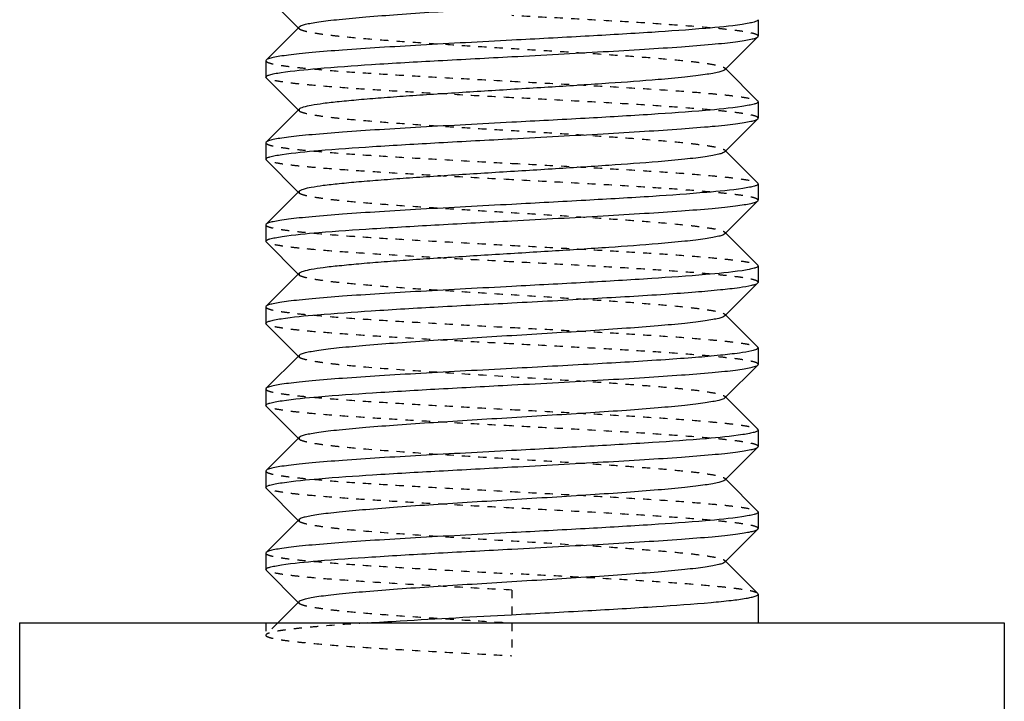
# Model space of a CAD drawing. Header units: millimetres. Extents: x -24622 to 57, y -1603 to 1112.
# Tile 83 of 219: x -1907.51 to -1895.51, y 625.17 to 633.47. Entities that reach past the tile are written whole.
import ezdxf

# ---------------------------------------------------------------- set-up
doc = ezdxf.new("R2010")
doc.units = ezdxf.units.MM
doc.linetypes.add('HIDDEN', pattern=[0.2, 0.1, -0.1])
doc.layers.add('02___PRT_ALL_AXES', color=7, linetype='Continuous')
doc.layers.add('DEFAULT_2', color=8, linetype='HIDDEN')

msp = doc.modelspace()

# ---------------------------------------------------------------- linework, layer by layer
at = {"color": 7, "linetype": 'Continuous'}
for p, q in [((-1904.501, 633.763), (-1904.11, 633.371)), ((-1904.101, 633.381), (-1904.501, 632.98)), ((-1898.91, 632.862), (-1898.51, 633.263)), ((-1898.51, 633.263), (-1898.506, 633.271)), ((-1904.501, 632.98), (-1904.506, 632.971)), ((-1904.501, 632.763), (-1904.506, 632.771)), ((-1904.501, 632.763), (-1904.11, 632.371)), ((-1898.51, 632.48), (-1898.901, 632.871)), ((-1898.51, 632.48), (-1898.506, 632.471)), ((-1904.101, 632.381), (-1904.501, 631.98)), ((-1898.91, 631.862), (-1898.51, 632.263)), ((-1898.51, 632.263), (-1898.506, 632.271)), ((-1904.501, 631.98), (-1904.506, 631.971)), ((-1898.51, 631.48), (-1898.901, 631.871)), ((-1904.501, 631.763), (-1904.506, 631.771)), ((-1904.501, 631.763), (-1904.11, 631.371)), ((-1898.51, 631.48), (-1898.506, 631.471)), ((-1904.101, 631.381), (-1904.501, 630.98)), ((-1898.91, 630.862), (-1898.51, 631.263)), ((-1898.51, 631.263), (-1898.506, 631.271)), ((-1904.501, 630.98), (-1904.506, 630.971)), ((-1898.51, 630.48), (-1898.901, 630.871)), ((-1904.501, 630.763), (-1904.506, 630.771)), ((-1904.501, 630.763), (-1904.11, 630.371)), ((-1904.101, 630.381), (-1904.501, 629.98)), ((-1898.51, 630.48), (-1898.506, 630.471)), ((-1898.91, 629.862), (-1898.51, 630.263)), ((-1898.51, 630.263), (-1898.506, 630.271)), ((-1904.501, 629.98), (-1904.506, 629.971)), ((-1904.501, 629.763), (-1904.506, 629.771)), ((-1904.501, 629.763), (-1904.11, 629.371)), ((-1898.51, 629.48), (-1898.901, 629.871)), ((-1898.51, 629.48), (-1898.506, 629.471)), ((-1904.101, 629.381), (-1904.501, 628.98)), ((-1898.91, 628.862), (-1898.51, 629.263)), ((-1898.51, 629.263), (-1898.506, 629.271)), ((-1904.501, 628.98), (-1904.506, 628.971)), ((-1898.51, 628.48), (-1898.901, 628.871)), ((-1904.501, 628.763), (-1904.506, 628.771)), ((-1904.501, 628.763), (-1904.11, 628.371)), ((-1898.51, 628.48), (-1898.506, 628.471)), ((-1904.101, 628.381), (-1904.501, 627.98)), ((-1898.91, 627.862), (-1898.51, 628.263)), ((-1898.51, 628.263), (-1898.506, 628.271)), ((-1904.501, 627.98), (-1904.506, 627.971)), ((-1898.51, 627.48), (-1898.901, 627.871)), ((-1904.501, 627.763), (-1904.506, 627.771)), ((-1904.501, 627.763), (-1904.11, 627.371)), ((-1904.101, 627.381), (-1904.501, 626.98)), ((-1898.51, 627.48), (-1898.506, 627.471)), ((-1898.91, 626.862), (-1898.51, 627.263)), ((-1898.51, 627.263), (-1898.506, 627.271)), ((-1904.501, 626.98), (-1904.506, 626.971)), ((-1904.501, 626.763), (-1904.506, 626.771)), ((-1904.501, 626.763), (-1904.11, 626.371)), ((-1898.51, 626.48), (-1898.901, 626.871)), ((-1898.506, 626.471), (-1898.51, 626.48)), ((-1904.101, 626.381), (-1904.36, 626.121))]:
    msp.add_line(p, q, dxfattribs=at)
for points, start_tangent, end_tangent in [([(-1901.506, 633.621), (-1901.993, 633.591), (-1902.464, 633.561), (-1902.9, 633.531), (-1903.287, 633.501), (-1903.611, 633.471), (-1903.745, 633.456), (-1903.86, 633.441), (-1903.953, 633.426), (-1904.025, 633.411), (-1904.074, 633.396), (-1904.101, 633.381)], (-0.998132, -0.061099), (-0.707034, -0.70718)), ([(-1898.702, 633.413), (-1899.145, 633.365), (-1899.803, 633.317), (-1900.614, 633.269), (-1901.506, 633.221)], (-0.989051, -0.147572), (-0.998596, -0.052977)), ([(-1898.506, 633.471), (-1898.518, 633.457), (-1898.555, 633.442), (-1898.616, 633.428), (-1898.702, 633.413)], (-0.004748, -0.999989), (-0.989051, -0.147572)), ([(-1901.506, 633.021), (-1900.94, 633.051), (-1900.394, 633.082), (-1899.889, 633.112), (-1899.441, 633.142), (-1899.068, 633.172), (-1898.913, 633.187), (-1898.782, 633.202), (-1898.675, 633.218), (-1898.594, 633.233), (-1898.538, 633.248), (-1898.51, 633.263)], (0.998596, 0.052977), (0.705981, 0.708231)), ([(-1901.506, 633.221), (-1902.071, 633.191), (-1902.617, 633.161), (-1903.122, 633.131), (-1903.57, 633.101), (-1903.943, 633.07), (-1904.098, 633.055), (-1904.229, 633.04), (-1904.336, 633.025), (-1904.418, 633.01), (-1904.473, 632.995), (-1904.501, 632.98)], (-0.998596, -0.052977), (-0.706014, -0.708198)), ([(-1904.319, 632.828), (-1903.878, 632.876), (-1903.219, 632.925), (-1902.404, 632.973), (-1901.506, 633.021)], (0.988533, 0.151005), (0.998596, 0.052977)), ([(-1904.506, 632.771), (-1904.494, 632.785), (-1904.459, 632.8), (-1904.4, 632.814), (-1904.319, 632.828)], (-0.007646, 0.999971), (0.988533, 0.151005)), ([(-1898.91, 632.862), (-1898.937, 632.847), (-1898.986, 632.832), (-1899.058, 632.817), (-1899.152, 632.802), (-1899.266, 632.786), (-1899.401, 632.771), (-1899.724, 632.741), (-1900.324, 632.696), (-1901.018, 632.651), (-1901.751, 632.606), (-1902.464, 632.561), (-1902.795, 632.539), (-1903.101, 632.516), (-1903.374, 632.494), (-1903.611, 632.471), (-1903.805, 632.449), (-1903.953, 632.426), (-1904.052, 632.404), (-1904.083, 632.392), (-1904.101, 632.381)], (-0.705911, -0.7083), (-0.70615, -0.708063)), ([(-1898.703, 632.413), (-1899.148, 632.365), (-1899.805, 632.317), (-1900.615, 632.269), (-1901.506, 632.221)], (-0.989138, -0.146988), (-0.998596, -0.052977)), ([(-1898.506, 632.471), (-1898.518, 632.457), (-1898.555, 632.442), (-1898.617, 632.428), (-1898.703, 632.413)], (0.000879, -1), (-0.989138, -0.146988)), ([(-1901.506, 632.221), (-1902.071, 632.191), (-1902.617, 632.161), (-1903.122, 632.131), (-1903.57, 632.101), (-1903.943, 632.07), (-1904.098, 632.055), (-1904.229, 632.04), (-1904.336, 632.025), (-1904.418, 632.01), (-1904.473, 631.995), (-1904.501, 631.98)], (-0.998596, -0.052977), (-0.705922, -0.70829)), ([(-1901.506, 632.021), (-1900.94, 632.051), (-1900.394, 632.082), (-1899.889, 632.112), (-1899.441, 632.142), (-1899.068, 632.172), (-1898.913, 632.187), (-1898.782, 632.202), (-1898.675, 632.218), (-1898.594, 632.233), (-1898.538, 632.248), (-1898.51, 632.263)], (0.998596, 0.052977), (0.705917, 0.708295)), ([(-1904.308, 631.829), (-1903.864, 631.877), (-1903.207, 631.925), (-1902.397, 631.973), (-1901.506, 632.021)], (0.989107, 0.1472), (0.998596, 0.052977)), ([(-1904.506, 631.771), (-1904.493, 631.786), (-1904.456, 631.8), (-1904.394, 631.815), (-1904.308, 631.829)], (-0.001278, 0.999999), (0.989107, 0.1472)), ([(-1898.91, 631.862), (-1898.937, 631.847), (-1898.986, 631.832), (-1899.058, 631.817), (-1899.152, 631.802), (-1899.266, 631.786), (-1899.401, 631.771), (-1899.724, 631.741), (-1900.324, 631.696), (-1901.018, 631.651), (-1901.751, 631.606), (-1902.464, 631.561), (-1902.795, 631.539), (-1903.101, 631.516), (-1903.374, 631.494), (-1903.611, 631.471), (-1903.805, 631.449), (-1903.953, 631.426), (-1904.052, 631.404), (-1904.083, 631.392), (-1904.101, 631.381)], (-0.7072, -0.707014), (-0.706711, -0.707503)), ([(-1898.506, 631.471), (-1898.517, 631.457), (-1898.552, 631.443), (-1898.611, 631.429), (-1898.692, 631.415)], (0.008222, -0.999966), (-0.988496, -0.151248)), ([(-1898.692, 631.415), (-1899.132, 631.367), (-1899.791, 631.318), (-1900.607, 631.27), (-1901.506, 631.221)], (-0.988496, -0.151248), (-0.998596, -0.052977)), ([(-1901.506, 631.221), (-1902.071, 631.191), (-1902.617, 631.161), (-1903.122, 631.131), (-1903.57, 631.101), (-1903.943, 631.07), (-1904.098, 631.055), (-1904.229, 631.04), (-1904.336, 631.025), (-1904.418, 631.01), (-1904.473, 630.995), (-1904.501, 630.98)], (-0.998596, -0.052977), (-0.70598, -0.708232)), ([(-1901.506, 631.021), (-1900.94, 631.051), (-1900.394, 631.082), (-1899.889, 631.112), (-1899.441, 631.142), (-1899.068, 631.172), (-1898.913, 631.187), (-1898.782, 631.202), (-1898.675, 631.218), (-1898.594, 631.233), (-1898.538, 631.248), (-1898.51, 631.263)], (0.998596, 0.052977), (0.706009, 0.708203)), ([(-1904.306, 630.83), (-1903.861, 630.878), (-1903.205, 630.925), (-1902.395, 630.973), (-1901.506, 631.021)], (0.989224, 0.146408), (0.998596, 0.052977)), ([(-1898.91, 630.862), (-1898.937, 630.847), (-1898.986, 630.832), (-1899.058, 630.817), (-1899.152, 630.802), (-1899.266, 630.786), (-1899.401, 630.771), (-1899.724, 630.741), (-1900.324, 630.696), (-1901.018, 630.651), (-1901.751, 630.606), (-1902.464, 630.561), (-1902.795, 630.539), (-1903.101, 630.516), (-1903.374, 630.494), (-1903.611, 630.471), (-1903.805, 630.449), (-1903.953, 630.426), (-1904.052, 630.404), (-1904.083, 630.392), (-1904.101, 630.381)], (-0.705733, -0.708478), (-0.706419, -0.707794)), ([(-1904.506, 630.771), (-1904.493, 630.786), (-1904.455, 630.801), (-1904.393, 630.815), (-1904.306, 630.83)], (0.008967, 0.99996), (0.989224, 0.146408)), ([(-1898.702, 630.413), (-1899.146, 630.365), (-1899.803, 630.317), (-1900.614, 630.269), (-1901.506, 630.221)], (-0.989071, -0.147441), (-0.998596, -0.052977)), ([(-1898.506, 630.471), (-1898.518, 630.457), (-1898.555, 630.442), (-1898.617, 630.428), (-1898.702, 630.413)], (-0.005671, -0.999984), (-0.989071, -0.147441)), ([(-1898.581, 630.236), (-1898.534, 630.249), (-1898.51, 630.263)], (0.972729, 0.231945), (0.707874, 0.706339)), ([(-1901.506, 630.221), (-1902.071, 630.191), (-1902.617, 630.161), (-1903.122, 630.131), (-1903.57, 630.101), (-1903.943, 630.07), (-1904.098, 630.055), (-1904.229, 630.04), (-1904.336, 630.025), (-1904.418, 630.01), (-1904.473, 629.995), (-1904.501, 629.98)], (-0.998596, -0.052977), (-0.706032, -0.70818)), ([(-1901.506, 630.021), (-1900.515, 630.075), (-1899.635, 630.128), (-1899.269, 630.155), (-1898.966, 630.182), (-1898.734, 630.209), (-1898.581, 630.236)], (0.998596, 0.052977), (0.972729, 0.231945)), ([(-1904.32, 629.828), (-1903.879, 629.876), (-1903.22, 629.924), (-1902.404, 629.973), (-1901.506, 630.021)], (0.98848, 0.151353), (0.998596, 0.052977)), ([(-1904.506, 629.771), (-1904.494, 629.785), (-1904.459, 629.799), (-1904.401, 629.814), (-1904.32, 629.828)], (-0.008478, 0.999964), (0.98848, 0.151353)), ([(-1898.91, 629.862), (-1898.937, 629.847), (-1898.986, 629.832), (-1899.058, 629.817), (-1899.152, 629.801), (-1899.266, 629.786), (-1899.401, 629.771), (-1899.724, 629.741), (-1900.111, 629.711), (-1900.548, 629.681), (-1901.018, 629.651), (-1901.506, 629.621), (-1901.993, 629.591), (-1902.464, 629.561), (-1902.9, 629.531), (-1903.287, 629.501), (-1903.611, 629.471), (-1903.745, 629.456), (-1903.86, 629.441), (-1903.953, 629.426), (-1904.025, 629.411), (-1904.074, 629.396), (-1904.101, 629.381)], (-0.708097, -0.706115), (-0.706219, -0.707993)), ([(-1898.581, 629.436), (-1898.734, 629.409), (-1898.966, 629.382), (-1899.269, 629.355), (-1899.635, 629.328), (-1900.515, 629.275), (-1901.506, 629.221)], (-0.972729, -0.231945), (-0.998596, -0.052977)), ([(-1898.506, 629.471), (-1898.524, 629.453), (-1898.581, 629.436)], (0, -1), (-0.972729, -0.231945)), ([(-1901.506, 629.221), (-1902.071, 629.191), (-1902.617, 629.161), (-1903.122, 629.131), (-1903.57, 629.101), (-1903.943, 629.07), (-1904.098, 629.055), (-1904.229, 629.04), (-1904.336, 629.025), (-1904.418, 629.01), (-1904.473, 628.995), (-1904.501, 628.98)], (-0.998596, -0.052977), (-0.705914, -0.708298)), ([(-1901.506, 629.021), (-1900.94, 629.051), (-1900.394, 629.082), (-1899.889, 629.112), (-1899.441, 629.142), (-1899.068, 629.172), (-1898.913, 629.187), (-1898.782, 629.202), (-1898.675, 629.218), (-1898.594, 629.233), (-1898.538, 629.248), (-1898.51, 629.263)], (0.998596, 0.052977), (0.705925, 0.708286)), ([(-1904.308, 628.829), (-1903.863, 628.877), (-1903.206, 628.925), (-1902.396, 628.973), (-1901.506, 629.021)], (0.989157, 0.146863), (0.998596, 0.052977)), ([(-1904.506, 628.771), (-1904.493, 628.786), (-1904.456, 628.8), (-1904.394, 628.815), (-1904.308, 628.829)], (-0.000202, 1), (0.989157, 0.146863)), ([(-1898.91, 628.862), (-1898.937, 628.847), (-1898.986, 628.832), (-1899.058, 628.817), (-1899.152, 628.802), (-1899.266, 628.786), (-1899.401, 628.771), (-1899.724, 628.741), (-1900.111, 628.711), (-1900.547, 628.681), (-1901.018, 628.651), (-1901.506, 628.621), (-1901.993, 628.591), (-1902.464, 628.561), (-1902.9, 628.531), (-1903.287, 628.501), (-1903.611, 628.471), (-1903.745, 628.456), (-1903.86, 628.441), (-1903.953, 628.426), (-1904.025, 628.411), (-1904.074, 628.396), (-1904.101, 628.381)], (-0.705646, -0.708565), (-0.70669, -0.707524)), ([(-1898.506, 628.471), (-1898.517, 628.457), (-1898.553, 628.443), (-1898.612, 628.429), (-1898.693, 628.415)], (0.007222, -0.999974), (-0.988581, -0.15069)), ([(-1898.693, 628.415), (-1899.134, 628.366), (-1899.793, 628.318), (-1900.608, 628.27), (-1901.506, 628.221)], (-0.988581, -0.15069), (-0.998596, -0.052977)), ([(-1901.506, 628.221), (-1902.071, 628.191), (-1902.617, 628.161), (-1903.122, 628.131), (-1903.57, 628.101), (-1903.943, 628.07), (-1904.098, 628.055), (-1904.229, 628.04), (-1904.336, 628.025), (-1904.418, 628.01), (-1904.473, 627.995), (-1904.501, 627.98)], (-0.998596, -0.052977), (-0.705983, -0.708229)), ([(-1901.506, 628.021), (-1900.94, 628.051), (-1900.394, 628.082), (-1899.889, 628.112), (-1899.441, 628.142), (-1899.068, 628.172), (-1898.913, 628.187), (-1898.782, 628.202), (-1898.675, 628.218), (-1898.594, 628.233), (-1898.538, 628.248), (-1898.51, 628.263)], (0.998596, 0.052977), (0.706019, 0.708192)), ([(-1904.306, 627.83), (-1903.861, 627.878), (-1903.204, 627.926), (-1902.395, 627.973), (-1901.506, 628.021)], (0.98924, 0.146305), (0.998596, 0.052977)), ([(-1898.91, 627.862), (-1898.937, 627.847), (-1898.986, 627.832), (-1899.058, 627.817), (-1899.152, 627.802), (-1899.266, 627.786), (-1899.401, 627.771), (-1899.724, 627.741), (-1900.111, 627.711), (-1900.547, 627.681), (-1901.018, 627.651), (-1901.506, 627.621), (-1901.993, 627.591), (-1902.464, 627.561), (-1902.9, 627.531), (-1903.287, 627.501), (-1903.611, 627.471), (-1903.745, 627.456), (-1903.86, 627.441), (-1903.953, 627.426), (-1904.025, 627.411), (-1904.074, 627.396), (-1904.101, 627.381)], (-0.707117, -0.707096), (-0.70586, -0.708351)), ([(-1904.506, 627.771), (-1904.493, 627.786), (-1904.455, 627.801), (-1904.393, 627.815), (-1904.306, 627.83)], (0.008728, 0.999962), (0.98924, 0.146305)), ([(-1898.703, 627.413), (-1899.147, 627.365), (-1899.804, 627.317), (-1900.615, 627.269), (-1901.506, 627.221)], (-0.989131, -0.147034), (-0.998596, -0.052977)), ([(-1898.506, 627.471), (-1898.518, 627.457), (-1898.555, 627.442), (-1898.617, 627.428), (-1898.703, 627.413)], (-0.006651, -0.999978), (-0.989131, -0.147034)), ([(-1901.506, 627.021), (-1900.94, 627.051), (-1900.394, 627.082), (-1899.889, 627.112), (-1899.441, 627.142), (-1899.068, 627.172), (-1898.913, 627.187), (-1898.782, 627.202), (-1898.675, 627.218), (-1898.594, 627.233), (-1898.538, 627.248), (-1898.51, 627.263)], (0.998596, 0.052977), (0.706, 0.708212)), ([(-1901.506, 627.221), (-1902.071, 627.191), (-1902.617, 627.161), (-1903.122, 627.131), (-1903.57, 627.101), (-1903.943, 627.07), (-1904.098, 627.055), (-1904.229, 627.04), (-1904.336, 627.025), (-1904.418, 627.01), (-1904.473, 626.995), (-1904.501, 626.98)], (-0.998596, -0.052977), (-0.706038, -0.708174)), ([(-1904.315, 626.828), (-1903.873, 626.877), (-1903.215, 626.925), (-1902.401, 626.973), (-1901.506, 627.021)], (0.988734, 0.149681), (0.998596, 0.052977)), ([(-1904.506, 626.771), (-1904.494, 626.786), (-1904.458, 626.8), (-1904.398, 626.814), (-1904.315, 626.828)], (-0.004748, 0.999989), (0.988734, 0.149681)), ([(-1898.91, 626.862), (-1898.937, 626.847), (-1898.986, 626.832), (-1899.058, 626.817), (-1899.152, 626.802), (-1899.266, 626.786), (-1899.401, 626.771), (-1899.724, 626.741), (-1900.111, 626.711), (-1900.547, 626.681), (-1901.018, 626.651), (-1901.506, 626.621), (-1901.993, 626.591), (-1902.464, 626.561), (-1902.9, 626.531), (-1903.287, 626.501), (-1903.611, 626.471), (-1903.745, 626.456), (-1903.86, 626.441), (-1903.953, 626.426), (-1904.025, 626.411), (-1904.074, 626.396), (-1904.101, 626.381)], (-0.705678, -0.708532), (-0.706932, -0.707281)), ([(-1901.511, 626.221), (-1900.583, 626.271), (-1899.745, 626.321), (-1899.08, 626.371), (-1898.833, 626.396), (-1898.653, 626.421)], (0.998596, 0.052978), (0.985603, 0.169074)), ([(-1898.653, 626.421), (-1898.589, 626.434), (-1898.543, 626.446), (-1898.515, 626.459), (-1898.506, 626.471)], (0.985603, 0.169074), (-0.001547, 0.999999)), ([(-1903.269, 626.121), (-1902.869, 626.146), (-1901.511, 626.221)], (0.997857, 0.065435), (0.998596, 0.052978))]:
    msp.add_spline(points, degree=3, dxfattribs=dict(at, start_tangent=start_tangent, end_tangent=end_tangent))
at = {"layer": '02___PRT_ALL_AXES', "color": 7, "linetype": 'Continuous'}
for p, q in [((-1898.506, 633.471), (-1898.506, 633.271)), ((-1904.506, 632.971), (-1904.506, 632.771)), ((-1898.506, 632.471), (-1898.506, 632.271)), ((-1904.506, 631.971), (-1904.506, 631.771)), ((-1898.506, 631.471), (-1898.506, 631.271)), ((-1904.506, 630.971), (-1904.506, 630.771)), ((-1898.506, 630.471), (-1898.506, 630.271)), ((-1904.506, 629.971), (-1904.506, 629.771)), ((-1898.506, 629.471), (-1898.506, 629.271)), ((-1904.506, 628.971), (-1904.506, 628.771)), ((-1898.506, 628.471), (-1898.506, 628.271)), ((-1904.506, 627.971), (-1904.506, 627.771)), ((-1898.506, 627.471), (-1898.506, 627.271)), ((-1904.506, 626.971), (-1904.506, 626.771)), ((-1898.506, 626.471), (-1898.506, 626.121)), ((-1907.506, 626.121), (-1895.506, 626.121)), ((-1907.506, 626.121), (-1907.506, 616.121)), ((-1895.506, 626.121), (-1895.506, 616.121))]:
    msp.add_line(p, q, dxfattribs=at)
at = {"layer": 'DEFAULT_2', "color": 8, "linetype": 'HIDDEN'}
for p, q in [((-1904.11, 633.371), (-1904.101, 633.362)), ((-1898.901, 632.871), (-1898.91, 632.881)), ((-1898.91, 632.881), (-1898.91, 632.862)), ((-1904.11, 632.371), (-1904.101, 632.362)), ((-1904.101, 632.381), (-1904.101, 632.362)), ((-1898.901, 631.871), (-1898.91, 631.881)), ((-1904.11, 631.371), (-1904.101, 631.362)), ((-1904.101, 631.381), (-1904.101, 631.362)), ((-1898.901, 630.871), (-1898.91, 630.881)), ((-1898.91, 630.881), (-1898.91, 630.862)), ((-1904.11, 630.371), (-1904.101, 630.362)), ((-1904.101, 630.381), (-1904.101, 630.362)), ((-1898.901, 629.871), (-1898.91, 629.881)), ((-1898.91, 629.881), (-1898.906, 629.871)), ((-1898.906, 629.871), (-1898.91, 629.862)), ((-1904.11, 629.371), (-1904.101, 629.362)), ((-1904.101, 629.381), (-1904.101, 629.362)), ((-1898.901, 628.871), (-1898.91, 628.881)), ((-1898.91, 628.881), (-1898.91, 628.862)), ((-1904.11, 628.371), (-1904.101, 628.362)), ((-1904.101, 628.381), (-1904.101, 628.362)), ((-1898.901, 627.871), (-1898.91, 627.881)), ((-1904.11, 627.371), (-1904.101, 627.362)), ((-1904.101, 627.381), (-1904.101, 627.362)), ((-1898.901, 626.871), (-1898.91, 626.881)), ((-1898.91, 626.881), (-1898.91, 626.862)), ((-1901.506, 626.521), (-1901.506, 625.721)), ((-1904.11, 626.371), (-1904.101, 626.362)), ((-1904.506, 626.121), (-1898.506, 626.121)), ((-1904.506, 626.121), (-1904.506, 625.971)), ((-1904.36, 626.121), (-1904.501, 625.98)), ((-1904.501, 625.98), (-1904.506, 625.971))]:
    msp.add_line(p, q, dxfattribs=at)
for points, start_tangent, end_tangent in [([(-1898.506, 633.271), (-1898.52, 633.287), (-1898.563, 633.303), (-1898.635, 633.318), (-1898.734, 633.334), (-1898.86, 633.349), (-1899.011, 633.365), (-1899.384, 633.396), (-1899.839, 633.428), (-1900.358, 633.459), (-1900.92, 633.49), (-1901.506, 633.521)], (-0.000879, 1), (-0.998596, 0.052977)), ([(-1904.101, 633.381), (-1904.106, 633.371), (-1904.101, 633.362)], (-0.707034, -0.70718), (0.706932, -0.707281)), ([(-1904.101, 633.362), (-1904.074, 633.347), (-1904.025, 633.332), (-1903.953, 633.317), (-1903.86, 633.302), (-1903.745, 633.286), (-1903.611, 633.271), (-1903.287, 633.241), (-1902.9, 633.211), (-1902.464, 633.181), (-1901.993, 633.151), (-1901.506, 633.121), (-1901.018, 633.091), (-1900.547, 633.061), (-1900.111, 633.031), (-1899.724, 633.001), (-1899.401, 632.971), (-1899.266, 632.956), (-1899.152, 632.941), (-1899.058, 632.926), (-1898.986, 632.911), (-1898.937, 632.896), (-1898.91, 632.881)], (0.706932, -0.707281), (0.705678, -0.708532)), ([(-1904.506, 632.971), (-1904.491, 632.956), (-1904.448, 632.94), (-1904.377, 632.924), (-1904.277, 632.909), (-1904.152, 632.893), (-1904, 632.878), (-1903.627, 632.846), (-1903.173, 632.815), (-1902.654, 632.784), (-1902.091, 632.753), (-1901.506, 632.721)], (-0.006208, -0.999981), (0.998596, -0.052977)), ([(-1901.506, 632.521), (-1902.071, 632.551), (-1902.617, 632.582), (-1903.122, 632.612), (-1903.57, 632.642), (-1903.943, 632.672), (-1904.098, 632.687), (-1904.229, 632.702), (-1904.336, 632.718), (-1904.418, 632.733), (-1904.473, 632.748), (-1904.501, 632.763)], (-0.998596, 0.052977), (-0.706033, 0.708179)), ([(-1901.506, 632.721), (-1900.94, 632.691), (-1900.394, 632.661), (-1899.889, 632.631), (-1899.441, 632.601), (-1899.068, 632.57), (-1898.913, 632.555), (-1898.782, 632.54), (-1898.675, 632.525), (-1898.594, 632.51), (-1898.538, 632.495), (-1898.51, 632.48)], (0.998596, -0.052977), (0.70599, -0.708222)), ([(-1898.506, 632.271), (-1898.52, 632.287), (-1898.563, 632.303), (-1898.635, 632.318), (-1898.734, 632.334), (-1898.86, 632.349), (-1899.012, 632.365), (-1899.385, 632.396), (-1899.839, 632.428), (-1900.358, 632.459), (-1900.921, 632.49), (-1901.506, 632.521)], (-0.008222, 0.999966), (-0.998596, 0.052977)), ([(-1904.101, 632.362), (-1904.074, 632.347), (-1904.025, 632.332), (-1903.953, 632.317), (-1903.86, 632.302), (-1903.745, 632.286), (-1903.611, 632.271), (-1903.287, 632.241), (-1902.9, 632.211), (-1902.464, 632.181), (-1901.993, 632.151), (-1901.506, 632.121), (-1901.018, 632.091), (-1900.547, 632.061), (-1900.111, 632.031), (-1899.724, 632.001), (-1899.401, 631.971), (-1899.266, 631.956), (-1899.152, 631.941), (-1899.058, 631.926), (-1898.986, 631.911), (-1898.937, 631.896), (-1898.91, 631.881)], (0.70586, -0.708351), (0.707117, -0.707096)), ([(-1904.506, 631.971), (-1904.491, 631.956), (-1904.448, 631.94), (-1904.376, 631.924), (-1904.277, 631.909), (-1904.151, 631.893), (-1904, 631.878), (-1903.627, 631.846), (-1903.172, 631.815), (-1902.653, 631.784), (-1902.091, 631.753), (-1901.506, 631.721)], (0.007646, -0.999971), (0.998596, -0.052977)), ([(-1898.91, 631.881), (-1898.906, 631.871), (-1898.91, 631.862)], (0.707117, -0.707096), (-0.7072, -0.707014)), ([(-1901.506, 631.521), (-1902.071, 631.551), (-1902.617, 631.582), (-1903.122, 631.612), (-1903.57, 631.642), (-1903.943, 631.672), (-1904.098, 631.687), (-1904.229, 631.702), (-1904.336, 631.718), (-1904.418, 631.733), (-1904.473, 631.748), (-1904.501, 631.763)], (-0.998596, 0.052977), (-0.705994, 0.708218)), ([(-1901.506, 631.721), (-1900.94, 631.691), (-1900.394, 631.661), (-1899.889, 631.631), (-1899.441, 631.601), (-1899.068, 631.57), (-1898.913, 631.555), (-1898.782, 631.54), (-1898.675, 631.525), (-1898.594, 631.51), (-1898.538, 631.495), (-1898.51, 631.48)], (0.998596, -0.052977), (0.70604, -0.708172)), ([(-1898.506, 631.271), (-1898.52, 631.287), (-1898.563, 631.303), (-1898.635, 631.318), (-1898.734, 631.334), (-1898.86, 631.349), (-1899.011, 631.365), (-1899.384, 631.396), (-1899.839, 631.428), (-1900.357, 631.459), (-1900.92, 631.49), (-1901.506, 631.521)], (0.005671, 0.999984), (-0.998596, 0.052977)), ([(-1904.101, 631.362), (-1904.074, 631.347), (-1904.025, 631.332), (-1903.953, 631.317), (-1903.86, 631.302), (-1903.745, 631.286), (-1903.611, 631.271), (-1903.287, 631.241), (-1902.9, 631.211), (-1902.464, 631.181), (-1901.993, 631.151), (-1901.506, 631.121), (-1901.018, 631.091), (-1900.547, 631.061), (-1900.111, 631.031), (-1899.724, 631.001), (-1899.401, 630.971), (-1899.266, 630.956), (-1899.152, 630.941), (-1899.058, 630.926), (-1898.986, 630.911), (-1898.937, 630.896), (-1898.91, 630.881)], (0.70669, -0.707524), (0.705646, -0.708565)), ([(-1904.506, 630.971), (-1904.491, 630.956), (-1904.448, 630.94), (-1904.376, 630.924), (-1904.277, 630.909), (-1904.151, 630.893), (-1904, 630.878), (-1903.627, 630.846), (-1903.172, 630.815), (-1902.654, 630.784), (-1902.091, 630.753), (-1901.506, 630.721)], (0.001278, -0.999999), (0.998596, -0.052977)), ([(-1901.506, 630.521), (-1902.071, 630.551), (-1902.617, 630.582), (-1903.122, 630.612), (-1903.57, 630.642), (-1903.943, 630.672), (-1904.098, 630.687), (-1904.229, 630.702), (-1904.336, 630.718), (-1904.418, 630.733), (-1904.473, 630.748), (-1904.501, 630.763)], (-0.998596, 0.052977), (-0.705905, 0.708306)), ([(-1901.506, 630.721), (-1900.94, 630.691), (-1900.394, 630.661), (-1899.889, 630.631), (-1899.441, 630.601), (-1899.068, 630.57), (-1898.913, 630.555), (-1898.782, 630.54), (-1898.675, 630.525), (-1898.594, 630.51), (-1898.538, 630.495), (-1898.51, 630.48)], (0.998596, -0.052977), (0.70594, -0.708272)), ([(-1898.506, 630.271), (-1898.52, 630.287), (-1898.563, 630.303), (-1898.635, 630.318), (-1898.734, 630.334), (-1898.86, 630.349), (-1899.011, 630.365), (-1899.384, 630.396), (-1899.839, 630.428), (-1900.358, 630.459), (-1900.92, 630.49), (-1901.506, 630.521)], (0, 1), (-0.998596, 0.052977)), ([(-1904.101, 630.362), (-1904.074, 630.347), (-1904.025, 630.332), (-1903.953, 630.317), (-1903.86, 630.302), (-1903.745, 630.286), (-1903.611, 630.271), (-1903.287, 630.241), (-1902.9, 630.211), (-1902.464, 630.181), (-1901.993, 630.151), (-1901.506, 630.121), (-1901.018, 630.091), (-1900.548, 630.061), (-1900.111, 630.031), (-1899.724, 630.001), (-1899.401, 629.971), (-1899.266, 629.956), (-1899.152, 629.941), (-1899.058, 629.926), (-1898.986, 629.911), (-1898.937, 629.896), (-1898.91, 629.881)], (0.706219, -0.707993), (0.708097, -0.706116)), ([(-1904.506, 629.971), (-1904.491, 629.956), (-1904.448, 629.94), (-1904.377, 629.924), (-1904.278, 629.909), (-1904.152, 629.893), (-1904, 629.878), (-1903.627, 629.846), (-1903.173, 629.815), (-1902.654, 629.784), (-1902.091, 629.753), (-1901.506, 629.721)], (-0.008967, -0.99996), (0.998596, -0.052977)), ([(-1901.506, 629.521), (-1902.071, 629.551), (-1902.617, 629.582), (-1903.122, 629.612), (-1903.57, 629.642), (-1903.943, 629.672), (-1904.098, 629.687), (-1904.229, 629.702), (-1904.336, 629.718), (-1904.418, 629.733), (-1904.473, 629.748), (-1904.501, 629.763)], (-0.998596, 0.052977), (-0.706042, 0.70817)), ([(-1901.506, 629.721), (-1900.94, 629.691), (-1900.394, 629.661), (-1899.889, 629.631), (-1899.441, 629.601), (-1899.068, 629.57), (-1898.913, 629.555), (-1898.782, 629.54), (-1898.675, 629.525), (-1898.594, 629.51), (-1898.538, 629.495), (-1898.51, 629.48)], (0.998596, -0.052977), (0.707874, -0.706339)), ([(-1898.506, 629.271), (-1898.52, 629.287), (-1898.563, 629.303), (-1898.635, 629.318), (-1898.734, 629.334), (-1898.86, 629.349), (-1899.012, 629.365), (-1899.385, 629.396), (-1899.839, 629.428), (-1900.358, 629.459), (-1900.921, 629.49), (-1901.506, 629.521)], (-0.007222, 0.999974), (-0.998596, 0.052977)), ([(-1904.101, 629.362), (-1904.074, 629.347), (-1904.025, 629.332), (-1903.953, 629.317), (-1903.86, 629.302), (-1903.745, 629.286), (-1903.611, 629.271), (-1903.287, 629.241), (-1902.687, 629.196), (-1901.993, 629.151), (-1901.261, 629.106), (-1900.547, 629.061), (-1900.216, 629.039), (-1899.91, 629.016), (-1899.637, 628.994), (-1899.401, 628.971), (-1899.206, 628.949), (-1899.058, 628.926), (-1898.959, 628.904), (-1898.928, 628.892), (-1898.91, 628.881)], (0.706419, -0.707794), (0.705733, -0.708478)), ([(-1904.506, 628.971), (-1904.491, 628.956), (-1904.448, 628.94), (-1904.376, 628.924), (-1904.277, 628.909), (-1904.151, 628.893), (-1904, 628.878), (-1903.626, 628.846), (-1903.172, 628.815), (-1902.653, 628.784), (-1902.091, 628.753), (-1901.506, 628.721)], (0.008478, -0.999964), (0.998596, -0.052977)), ([(-1901.506, 628.521), (-1902.071, 628.551), (-1902.617, 628.582), (-1903.122, 628.612), (-1903.57, 628.642), (-1903.943, 628.672), (-1904.098, 628.687), (-1904.229, 628.702), (-1904.336, 628.718), (-1904.418, 628.733), (-1904.473, 628.748), (-1904.501, 628.763)], (-0.998596, 0.052977), (-0.705985, 0.708227)), ([(-1901.506, 628.721), (-1900.94, 628.691), (-1900.394, 628.661), (-1899.889, 628.631), (-1899.441, 628.601), (-1899.068, 628.57), (-1898.913, 628.555), (-1898.782, 628.54), (-1898.675, 628.525), (-1898.594, 628.51), (-1898.538, 628.495), (-1898.51, 628.48)], (0.998596, -0.052977), (0.706026, -0.708186)), ([(-1898.506, 628.271), (-1898.52, 628.287), (-1898.563, 628.303), (-1898.635, 628.318), (-1898.734, 628.334), (-1898.86, 628.349), (-1899.011, 628.365), (-1899.384, 628.396), (-1899.839, 628.428), (-1900.357, 628.459), (-1900.92, 628.49), (-1901.506, 628.521)], (0.006651, 0.999978), (-0.998596, 0.052977)), ([(-1904.101, 628.362), (-1904.074, 628.347), (-1904.025, 628.332), (-1903.953, 628.317), (-1903.86, 628.302), (-1903.745, 628.286), (-1903.611, 628.271), (-1903.287, 628.241), (-1902.687, 628.196), (-1901.993, 628.151), (-1901.261, 628.106), (-1900.547, 628.061), (-1900.216, 628.039), (-1899.911, 628.016), (-1899.637, 627.994), (-1899.401, 627.971), (-1899.206, 627.949), (-1899.058, 627.926), (-1898.959, 627.904), (-1898.928, 627.892), (-1898.91, 627.881)], (0.706711, -0.707503), (0.7072, -0.707014)), ([(-1904.506, 627.971), (-1904.491, 627.956), (-1904.448, 627.94), (-1904.376, 627.924), (-1904.277, 627.909), (-1904.151, 627.893), (-1904, 627.878), (-1903.627, 627.846), (-1903.172, 627.815), (-1902.654, 627.784), (-1902.091, 627.753), (-1901.506, 627.721)], (0.000202, -1), (0.998596, -0.052977)), ([(-1898.91, 627.881), (-1898.906, 627.871), (-1898.91, 627.862)], (0.7072, -0.707014), (-0.707117, -0.707096)), ([(-1901.506, 627.521), (-1902.071, 627.551), (-1902.617, 627.582), (-1903.122, 627.612), (-1903.57, 627.642), (-1903.943, 627.672), (-1904.098, 627.687), (-1904.229, 627.702), (-1904.336, 627.718), (-1904.418, 627.733), (-1904.473, 627.748), (-1904.501, 627.763)], (-0.998596, 0.052977), (-0.70591, 0.708302)), ([(-1901.506, 627.721), (-1900.94, 627.691), (-1900.394, 627.661), (-1899.889, 627.631), (-1899.441, 627.601), (-1899.068, 627.57), (-1898.913, 627.555), (-1898.782, 627.54), (-1898.675, 627.525), (-1898.594, 627.51), (-1898.538, 627.495), (-1898.51, 627.48)], (0.998596, -0.052977), (0.705931, -0.708281)), ([(-1898.506, 627.271), (-1898.52, 627.287), (-1898.563, 627.303), (-1898.635, 627.318), (-1898.734, 627.334), (-1898.86, 627.349), (-1899.011, 627.365), (-1899.384, 627.396), (-1899.839, 627.428), (-1900.357, 627.459), (-1900.92, 627.49), (-1901.506, 627.521)], (0.002351, 0.999997), (-0.998596, 0.052977)), ([(-1904.101, 627.362), (-1904.074, 627.347), (-1904.025, 627.332), (-1903.953, 627.317), (-1903.86, 627.302), (-1903.745, 627.286), (-1903.611, 627.271), (-1903.287, 627.241), (-1902.687, 627.196), (-1901.993, 627.151), (-1901.261, 627.106), (-1900.547, 627.061), (-1900.216, 627.039), (-1899.91, 627.016), (-1899.637, 626.994), (-1899.401, 626.971), (-1899.206, 626.949), (-1899.058, 626.926), (-1898.959, 626.904), (-1898.928, 626.892), (-1898.91, 626.881)], (0.70615, -0.708063), (0.705911, -0.7083)), ([(-1904.506, 626.971), (-1904.491, 626.956), (-1904.448, 626.94), (-1904.377, 626.924), (-1904.278, 626.909), (-1904.152, 626.893), (-1904, 626.878), (-1903.627, 626.846), (-1903.173, 626.815), (-1902.654, 626.784), (-1902.091, 626.753), (-1901.506, 626.721)], (-0.008728, -0.999962), (0.998596, -0.052977)), ([(-1901.506, 626.521), (-1902.071, 626.551), (-1902.617, 626.582), (-1903.122, 626.612), (-1903.57, 626.642), (-1903.943, 626.672), (-1904.098, 626.687), (-1904.229, 626.702), (-1904.336, 626.718), (-1904.418, 626.733), (-1904.473, 626.748), (-1904.501, 626.763)], (-0.998596, 0.052977), (-0.706003, 0.708209)), ([(-1898.51, 626.48), (-1898.538, 626.495), (-1898.594, 626.51), (-1898.675, 626.525), (-1898.782, 626.54), (-1898.913, 626.555), (-1899.068, 626.57), (-1899.441, 626.601), (-1899.889, 626.631), (-1900.394, 626.661), (-1900.94, 626.691), (-1901.506, 626.721)], (-0.7064, 0.707813), (-0.998596, 0.052977)), ([(-1904.101, 626.381), (-1904.106, 626.371), (-1904.101, 626.362)], (-0.706932, -0.707281), (0.707034, -0.70718)), ([(-1904.101, 626.362), (-1904.074, 626.347), (-1904.025, 626.332), (-1903.953, 626.317), (-1903.86, 626.302), (-1903.745, 626.286), (-1903.611, 626.271), (-1903.287, 626.241), (-1902.9, 626.211), (-1902.464, 626.181), (-1901.993, 626.151), (-1901.506, 626.121)], (0.707034, -0.70718), (0.998132, -0.061099)), ([(-1903.269, 626.121), (-1903.761, 626.086), (-1903.966, 626.068), (-1904.142, 626.051), (-1904.284, 626.033), (-1904.393, 626.015), (-1904.465, 625.997), (-1904.488, 625.989), (-1904.501, 625.98)], (-0.997857, -0.065435), (-0.70704, -0.707174)), ([(-1904.506, 625.971), (-1904.491, 625.956), (-1904.448, 625.94), (-1904.376, 625.924), (-1904.277, 625.909), (-1904.151, 625.893), (-1904, 625.878), (-1903.627, 625.846), (-1903.172, 625.815), (-1902.654, 625.784), (-1902.091, 625.753), (-1901.506, 625.721)], (0.001664, -0.999999), (0.998596, -0.052977))]:
    msp.add_spline(points, degree=3, dxfattribs=dict(at, start_tangent=start_tangent, end_tangent=end_tangent))

doc.saveas('drawing.dxf')
